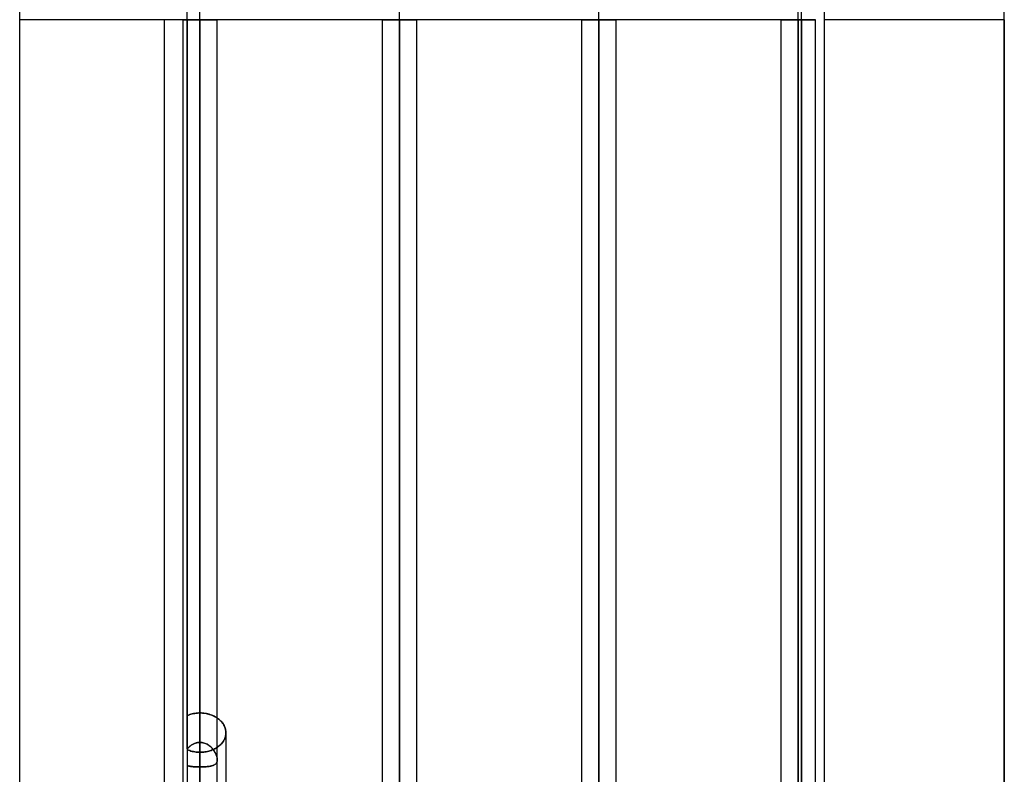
# Model space of a CAD drawing. Header units: millimetres. Extents: x -81 to 97, y -215 to 215.
# Tile 35 of 74: x 8 to 52, y -33 to 0. Entities that reach past the tile are written whole.
import ezdxf

# ---------------------------------------------------------------- set-up
doc = ezdxf.new("R2010")
doc.units = ezdxf.units.MM
doc.layers.add('MAIN-1', color=7, linetype='Continuous')
doc.layers.add('MAIN-2', color=7, linetype='Continuous')

msp = doc.modelspace()

# ---------------------------------------------------------------- linework, layer by layer
at = {"layer": 'MAIN-1'}
for p, q in [((44, 47.038), (44, -47.038)), ((15.694, 0), (15.694, -115.339)), ((17.219, -115.339), (17.219, 0)), ((24.494, 0), (24.494, -115.339)), ((26.019, -115.406), (26.019, 0)), ((33.294, 0), (33.294, -110.045)), ((34.819, -110.012), (34.819, 0)), ((42.094, 0), (42.094, -104.652)), ((43.619, -104.762), (43.619, 0)), ((8.5, -48.038), (8.5, 0)), ((15.694, 0), (14.884, 0)), ((14.884, -54.9), (14.884, 0)), ((15.694, 0), (16.456, 0)), ((17.219, 0), (16.456, 0)), ((16.456, -116.055), (16.456, 0)), ((24.494, 0), (25.256, 0)), ((26.019, 0), (25.256, 0)), ((25.256, -116.055), (25.256, 0)), ((33.294, 0), (34.056, 0)), ((34.819, 0), (34.056, 0)), ((34.056, -110.578), (34.056, 0)), ((42.094, 0), (42.856, 0)), ((43.619, 0), (42.856, 0)), ((42.856, -105.183), (42.856, 0)), ((51.95, 0), (51.95, -36.6)), ((17.259, -30.832), (17.219, -30.803)), ((17.297, -30.863), (17.259, -30.832)), ((17.333, -30.895), (17.297, -30.863)), ((17.368, -30.928), (17.333, -30.895)), ((17.401, -30.964), (17.368, -30.928)), ((17.432, -31.001), (17.401, -30.964)), ((17.461, -31.039), (17.432, -31.001)), ((17.487, -31.078), (17.461, -31.039)), ((17.511, -31.118), (17.487, -31.078)), ((17.532, -31.159), (17.511, -31.118)), ((17.55, -31.201), (17.532, -31.159)), ((17.565, -31.243), (17.55, -31.201)), ((17.578, -31.286), (17.565, -31.243)), ((17.588, -31.329), (17.578, -31.286)), ((17.594, -31.371), (17.588, -31.329)), ((17.599, -31.413), (17.594, -31.371)), ((17.6, -31.455), (17.599, -31.413)), ((17.6, -31.455), (17.6, -38.126))]:
    msp.add_line(p, q, dxfattribs=at)
at = {"layer": 'MAIN-2'}
for p, q in [((25.256, 0), (25.256, 114.931)), ((34.056, 0), (34.056, 109.539)), ((42.856, 0), (42.856, 104.011)), ((42.856, 0), (42.856, 95.596)), ((42.856, 0), (42.856, 87.18)), ((42.856, 0), (42.856, 78.763)), ((42.856, 0), (42.856, 70.344)), ((42.856, 0), (42.856, 61.924)), ((42.856, 0), (42.856, 53.661)), ((34.056, 0), (34.056, 48.265)), ((8.5, 0), (8.5, 48.038)), ((43, 0), (43, 48.038)), ((25.256, 0), (25.256, 42.869)), ((16.456, 0), (16.456, 39.004)), ((16.456, 0), (16.456, 37.289)), ((51.95, 0), (51.95, 36.6)), ((15.894, 0), (15.894, 32.167)), ((16.456, 0), (16.456, 31.878)), ((15.894, 0), (15.894, -35.563)), ((16.456, 0), (16.456, -115.047)), ((16.456, 0), (16.456, -116.055)), ((16.456, 0), (16.456, -37.289)), ((16.456, 0), (16.456, -38.44)), ((16.456, 0), (16.456, -32.961)), ((16.456, 0), (16.456, -31.878)), ((25.256, 0), (25.256, -114.931)), ((25.256, 0), (25.256, -116.055)), ((25.256, 0), (25.256, -42.869)), ((25.256, 0), (25.256, -43.851)), ((34.056, 0), (34.056, -109.539)), ((34.056, 0), (34.056, -110.578)), ((34.056, 0), (34.056, -48.265)), ((34.056, 0), (34.056, -49.258)), ((42.856, 0), (42.856, -104.011)), ((42.856, 0), (42.856, -105.183)), ((42.856, 0), (42.856, -95.596)), ((42.856, 0), (42.856, -96.675)), ((42.856, 0), (42.856, -87.18)), ((42.856, 0), (42.856, -88.259)), ((42.856, 0), (42.856, -78.763)), ((42.856, 0), (42.856, -79.842)), ((42.856, 0), (42.856, -70.344)), ((42.856, 0), (42.856, -71.424)), ((42.856, 0), (42.856, -61.924)), ((42.856, 0), (42.856, -63.004)), ((42.856, 0), (42.856, -53.661)), ((42.856, 0), (42.856, -54.581)), ((8.5, -48.038), (8.5, 0)), ((14.884, 0), (8.5, 0)), ((15.894, 0), (15.694, 0)), ((15.694, 0), (16.456, 0)), ((15.694, 0), (16.456, 0)), ((15.894, 0), (16.456, 0)), ((15.894, -32.167), (15.894, 0)), ((16.456, 0), (15.894, 0)), ((43, 0), (15.894, 0)), ((16.456, 0), (17.219, 0)), ((16.456, -39.004), (16.456, 0)), ((16.456, 0), (17.219, 0)), ((16.456, -38.44), (16.456, 0)), ((16.456, -37.289), (16.456, 0)), ((16.456, -31.878), (16.456, 0)), ((16.456, 0), (17.219, 0)), ((16.456, -32.961), (16.456, 0)), ((24.494, 0), (25.256, 0)), ((24.494, 0), (25.256, 0)), ((25.256, 0), (26.019, 0)), ((25.256, -114.931), (25.256, 0)), ((25.256, 0), (26.019, 0)), ((25.256, -43.851), (25.256, 0)), ((25.256, -42.869), (25.256, 0)), ((33.294, 0), (34.056, 0)), ((33.294, 0), (34.056, 0)), ((34.056, 0), (34.819, 0)), ((34.056, -109.539), (34.056, 0)), ((34.056, 0), (34.819, 0)), ((34.056, -49.258), (34.056, 0)), ((34.056, -48.265), (34.056, 0)), ((42.094, 0), (42.856, 0)), ((42.094, 0), (42.856, 0)), ((42.094, 0), (42.856, 0)), ((42.094, 0), (42.856, 0)), ((42.094, 0), (42.856, 0)), ((42.094, 0), (42.856, 0)), ((42.094, 0), (42.856, 0)), ((42.856, 0), (43.619, 0)), ((42.856, -104.011), (42.856, 0)), ((42.856, 0), (43.619, 0)), ((42.856, -96.675), (42.856, 0)), ((42.856, -95.596), (42.856, 0)), ((42.856, 0), (43.619, 0)), ((42.856, -88.259), (42.856, 0)), ((42.856, -87.18), (42.856, 0)), ((42.856, 0), (43.619, 0)), ((42.856, -79.842), (42.856, 0)), ((42.856, -78.763), (42.856, 0)), ((42.856, 0), (43.619, 0)), ((42.856, -71.424), (42.856, 0)), ((42.856, -70.344), (42.856, 0)), ((42.856, 0), (43.619, 0)), ((42.856, -63.004), (42.856, 0)), ((42.856, -61.924), (42.856, 0)), ((42.856, 0), (43.619, 0)), ((42.856, -54.581), (42.856, 0)), ((42.856, -53.661), (42.856, 0)), ((43, 0), (43, -48.038)), ((43, -48.038), (43, 0)), ((51.95, 0), (44, 0)), ((51.95, -36.6), (51.95, 0)), ((15.894, -30.693), (15.947, -30.671)), ((15.947, -30.671), (15.894, -30.693)), ((15.947, -30.671), (16.001, -30.651)), ((16.001, -30.651), (15.947, -30.671)), ((16.001, -30.651), (16.056, -30.634)), ((16.056, -30.634), (16.001, -30.651)), ((16.056, -30.634), (16.112, -30.619)), ((16.112, -30.619), (16.056, -30.634)), ((16.112, -30.619), (16.169, -30.607)), ((16.169, -30.607), (16.112, -30.619)), ((16.169, -30.607), (16.227, -30.596)), ((16.227, -30.596), (16.169, -30.607)), ((16.227, -30.596), (16.285, -30.588)), ((16.285, -30.588), (16.227, -30.596)), ((16.285, -30.588), (16.342, -30.583)), ((16.342, -30.583), (16.285, -30.588)), ((16.342, -30.583), (16.4, -30.579)), ((16.4, -30.579), (16.342, -30.583)), ((16.4, -30.579), (16.456, -30.578)), ((16.456, -30.578), (16.4, -30.579)), ((16.456, -31.878), (16.456, -30.578)), ((16.456, -30.578), (16.456, -31.878)), ((16.514, -30.579), (16.456, -30.578)), ((16.456, -30.578), (16.509, -30.579)), ((16.509, -30.579), (16.562, -30.582)), ((16.572, -30.583), (16.514, -30.579)), ((16.562, -30.582), (16.616, -30.587)), ((16.631, -30.589), (16.572, -30.583)), ((16.616, -30.587), (16.67, -30.594)), ((16.689, -30.597), (16.631, -30.589)), ((16.67, -30.594), (16.723, -30.603)), ((16.748, -30.608), (16.689, -30.597)), ((16.723, -30.603), (16.777, -30.614)), ((16.806, -30.621), (16.748, -30.608)), ((16.777, -30.614), (16.83, -30.627)), ((16.863, -30.636), (16.806, -30.621)), ((16.83, -30.627), (16.882, -30.642)), ((16.919, -30.654), (16.863, -30.636)), ((16.882, -30.642), (16.933, -30.659)), ((16.974, -30.674), (16.919, -30.654)), ((16.933, -30.659), (16.982, -30.678)), ((17.027, -30.696), (16.974, -30.674)), ((16.982, -30.678), (17.031, -30.698)), ((17.078, -30.721), (17.027, -30.696)), ((17.031, -30.698), (17.078, -30.72)), ((17.078, -30.72), (17.123, -30.744)), ((17.127, -30.747), (17.078, -30.721)), ((17.123, -30.744), (17.166, -30.769)), ((17.174, -30.774), (17.127, -30.747)), ((17.166, -30.769), (17.208, -30.796)), ((17.219, -30.803), (17.174, -30.774)), ((17.208, -30.796), (17.247, -30.823)), ((17.247, -30.823), (17.284, -30.852)), ((17.284, -30.852), (17.319, -30.882)), ((17.319, -30.882), (17.354, -30.914)), ((17.354, -30.914), (17.386, -30.947)), ((17.386, -30.947), (17.417, -30.982)), ((17.417, -30.982), (17.446, -31.018)), ((17.446, -31.018), (17.472, -31.055)), ((17.472, -31.055), (17.496, -31.093)), ((17.496, -31.093), (17.518, -31.132)), ((17.518, -31.132), (17.538, -31.171)), ((17.538, -31.171), (17.554, -31.212)), ((17.554, -31.212), (17.568, -31.252)), ((17.568, -31.252), (17.58, -31.293)), ((17.534, -31.744), (17.551, -31.704)), ((17.551, -31.704), (17.534, -31.744)), ((17.551, -31.704), (17.566, -31.662)), ((17.566, -31.662), (17.551, -31.704)), ((17.566, -31.662), (17.578, -31.621)), ((17.578, -31.621), (17.566, -31.662)), ((17.578, -31.621), (17.588, -31.579)), ((17.588, -31.579), (17.578, -31.621)), ((17.58, -31.293), (17.589, -31.334)), ((17.588, -31.579), (17.595, -31.537)), ((17.595, -31.537), (17.588, -31.579)), ((17.589, -31.334), (17.595, -31.374)), ((17.595, -31.374), (17.599, -31.415)), ((17.595, -31.537), (17.599, -31.496)), ((17.599, -31.496), (17.595, -31.537)), ((17.599, -31.415), (17.6, -31.455)), ((17.599, -31.496), (17.6, -31.455)), ((17.6, -31.455), (17.599, -31.496)), ((15.916, -32.141), (15.894, -32.167)), ((15.894, -32.167), (15.916, -32.142)), ((15.94, -32.116), (15.916, -32.141)), ((15.916, -32.142), (15.939, -32.117)), ((15.939, -32.117), (15.963, -32.093)), ((15.964, -32.092), (15.94, -32.116)), ((15.963, -32.093), (15.988, -32.069)), ((15.989, -32.069), (15.964, -32.092)), ((15.988, -32.069), (16.014, -32.047)), ((16.015, -32.046), (15.989, -32.069)), ((16.014, -32.047), (16.041, -32.026)), ((16.041, -32.025), (16.015, -32.046)), ((16.069, -32.005), (16.041, -32.025)), ((16.041, -32.026), (16.069, -32.005)), ((16.098, -31.986), (16.069, -32.005)), ((16.069, -32.005), (16.097, -31.986)), ((16.097, -31.986), (16.127, -31.969)), ((16.127, -31.968), (16.098, -31.986)), ((16.158, -31.952), (16.127, -31.968)), ((16.127, -31.969), (16.157, -31.952)), ((16.157, -31.952), (16.188, -31.937)), ((16.189, -31.937), (16.158, -31.952)), ((16.188, -31.937), (16.22, -31.924)), ((16.221, -31.923), (16.189, -31.937)), ((16.22, -31.924), (16.253, -31.912)), ((16.253, -31.912), (16.221, -31.923)), ((16.286, -31.901), (16.253, -31.912)), ((16.253, -31.912), (16.286, -31.902)), ((16.319, -31.893), (16.286, -31.901)), ((16.286, -31.902), (16.319, -31.893)), ((16.353, -31.886), (16.319, -31.893)), ((16.319, -31.893), (16.353, -31.887)), ((16.387, -31.882), (16.353, -31.886)), ((16.353, -31.887), (16.387, -31.882)), ((16.422, -31.879), (16.387, -31.882)), ((16.387, -31.882), (16.421, -31.879)), ((16.421, -31.879), (16.456, -31.878)), ((16.456, -31.878), (16.422, -31.879)), ((16.504, -31.88), (16.456, -31.878)), ((16.456, -31.878), (16.497, -31.879)), ((16.497, -31.879), (16.537, -31.883)), ((16.551, -31.885), (16.504, -31.88)), ((16.537, -31.883), (16.577, -31.89)), ((16.597, -31.894), (16.551, -31.885)), ((16.577, -31.89), (16.616, -31.899)), ((16.642, -31.906), (16.597, -31.894)), ((16.616, -31.899), (16.655, -31.91)), ((16.687, -31.921), (16.642, -31.906)), ((16.655, -31.91), (16.693, -31.924)), ((16.731, -31.94), (16.687, -31.921)), ((16.693, -31.924), (16.73, -31.94)), ((16.73, -31.94), (16.766, -31.958)), ((16.773, -31.961), (16.731, -31.94)), ((16.766, -31.958), (16.801, -31.978)), ((16.813, -31.985), (16.773, -31.961)), ((16.801, -31.978), (16.835, -31.999)), ((16.852, -32.011), (16.813, -31.985)), ((16.835, -31.999), (16.868, -32.023)), ((16.89, -32.04), (16.852, -32.011)), ((16.868, -32.023), (16.899, -32.048)), ((16.925, -32.07), (16.89, -32.04)), ((16.899, -32.048), (16.93, -32.074)), ((16.959, -32.102), (16.925, -32.07)), ((16.93, -32.074), (16.958, -32.102)), ((16.958, -32.102), (16.986, -32.13)), ((16.991, -32.136), (16.959, -32.102)), ((16.986, -32.13), (17.012, -32.16)), ((17.021, -32.171), (16.991, -32.136)), ((17.095, -32.167), (17.141, -32.143)), ((17.141, -32.143), (17.095, -32.167)), ((17.141, -32.143), (17.184, -32.117)), ((17.184, -32.117), (17.141, -32.143)), ((17.184, -32.117), (17.226, -32.09)), ((17.226, -32.09), (17.184, -32.117)), ((17.226, -32.09), (17.265, -32.062)), ((17.265, -32.062), (17.226, -32.09)), ((17.265, -32.062), (17.303, -32.033)), ((17.303, -32.033), (17.265, -32.062)), ((17.303, -32.033), (17.339, -32.002)), ((17.339, -32.002), (17.303, -32.033)), ((17.339, -32.002), (17.373, -31.969)), ((17.373, -31.969), (17.339, -32.002)), ((17.373, -31.969), (17.406, -31.935)), ((17.406, -31.935), (17.373, -31.969)), ((17.406, -31.935), (17.436, -31.899)), ((17.436, -31.899), (17.406, -31.935)), ((17.436, -31.899), (17.464, -31.862)), ((17.464, -31.862), (17.436, -31.899)), ((17.464, -31.862), (17.49, -31.824)), ((17.49, -31.824), (17.464, -31.862)), ((17.49, -31.824), (17.513, -31.784)), ((17.513, -31.784), (17.49, -31.824)), ((17.513, -31.784), (17.534, -31.744)), ((17.534, -31.744), (17.513, -31.784)), ((15.947, -32.223), (15.894, -32.202)), ((15.894, -32.202), (15.947, -32.223)), ((16.001, -32.241), (15.947, -32.223)), ((15.947, -32.223), (16.001, -32.241)), ((16.056, -32.258), (16.001, -32.241)), ((16.001, -32.241), (16.056, -32.258)), ((16.112, -32.272), (16.056, -32.258)), ((16.056, -32.258), (16.112, -32.272)), ((16.169, -32.285), (16.112, -32.272)), ((16.112, -32.272), (16.169, -32.285)), ((16.227, -32.294), (16.169, -32.285)), ((16.169, -32.285), (16.227, -32.294)), ((16.285, -32.302), (16.227, -32.294)), ((16.227, -32.294), (16.285, -32.302)), ((16.342, -32.307), (16.285, -32.302)), ((16.285, -32.302), (16.342, -32.307)), ((16.4, -32.311), (16.342, -32.307)), ((16.342, -32.307), (16.4, -32.311)), ((16.456, -32.312), (16.4, -32.311)), ((16.4, -32.311), (16.456, -32.312)), ((16.456, -32.312), (16.511, -32.311)), ((16.511, -32.311), (16.456, -32.312)), ((16.456, -32.312), (16.456, -33.607)), ((16.456, -33.607), (16.456, -32.312)), ((16.511, -32.311), (16.566, -32.308)), ((16.566, -32.308), (16.511, -32.311)), ((16.566, -32.308), (16.621, -32.303)), ((16.621, -32.303), (16.566, -32.308)), ((16.621, -32.303), (16.676, -32.296)), ((16.676, -32.296), (16.621, -32.303)), ((16.676, -32.296), (16.732, -32.286)), ((16.732, -32.286), (16.676, -32.296)), ((16.732, -32.286), (16.787, -32.275)), ((16.787, -32.275), (16.732, -32.286)), ((16.787, -32.275), (16.841, -32.262)), ((16.841, -32.262), (16.787, -32.275)), ((16.841, -32.262), (16.894, -32.247)), ((16.894, -32.247), (16.841, -32.262)), ((16.894, -32.247), (16.947, -32.23)), ((16.947, -32.23), (16.894, -32.247)), ((16.947, -32.23), (16.998, -32.21)), ((16.998, -32.21), (16.947, -32.23)), ((16.998, -32.21), (17.047, -32.189)), ((17.047, -32.189), (16.998, -32.21)), ((17.012, -32.16), (17.037, -32.191)), ((17.049, -32.206), (17.021, -32.171)), ((17.037, -32.191), (17.061, -32.223)), ((17.047, -32.189), (17.095, -32.167)), ((17.095, -32.167), (17.047, -32.189)), ((17.075, -32.243), (17.049, -32.206)), ((17.061, -32.223), (17.083, -32.255)), ((17.099, -32.28), (17.075, -32.243)), ((17.083, -32.255), (17.103, -32.287)), ((17.121, -32.317), (17.099, -32.28)), ((17.103, -32.287), (17.122, -32.32)), ((17.14, -32.355), (17.121, -32.317)), ((17.122, -32.32), (17.14, -32.354)), ((17.14, -32.354), (17.156, -32.387)), ((17.158, -32.393), (17.14, -32.355)), ((17.156, -32.387), (17.17, -32.421)), ((17.174, -32.43), (17.158, -32.393)), ((17.17, -32.421), (17.182, -32.455)), ((17.187, -32.468), (17.174, -32.43)), ((17.182, -32.455), (17.193, -32.488)), ((17.198, -32.505), (17.187, -32.468)), ((17.193, -32.488), (17.202, -32.521)), ((17.207, -32.541), (17.198, -32.505)), ((17.202, -32.521), (17.21, -32.553)), ((17.214, -32.577), (17.207, -32.541)), ((17.21, -32.553), (17.215, -32.584)), ((17.217, -32.611), (17.214, -32.577)), ((17.215, -32.584), (17.218, -32.615)), ((15.894, -32.899), (15.917, -32.906)), ((15.917, -32.906), (15.894, -32.899)), ((15.917, -32.906), (15.94, -32.913)), ((15.94, -32.913), (15.917, -32.906)), ((15.94, -32.913), (15.965, -32.919)), ((15.964, -32.919), (15.94, -32.913)), ((15.99, -32.924), (15.964, -32.919)), ((15.965, -32.919), (15.99, -32.924)), ((15.99, -32.924), (16.016, -32.929)), ((16.016, -32.929), (15.99, -32.924)), ((16.016, -32.929), (16.043, -32.934)), ((16.043, -32.934), (16.016, -32.929)), ((16.043, -32.934), (16.071, -32.938)), ((16.071, -32.938), (16.043, -32.934)), ((16.071, -32.938), (16.1, -32.942)), ((16.1, -32.942), (16.071, -32.938)), ((16.1, -32.942), (16.13, -32.945)), ((16.13, -32.945), (16.1, -32.942)), ((16.13, -32.945), (16.16, -32.948)), ((16.16, -32.948), (16.13, -32.945)), ((16.16, -32.948), (16.191, -32.951)), ((16.191, -32.951), (16.16, -32.948)), ((16.191, -32.951), (16.223, -32.953)), ((16.223, -32.953), (16.191, -32.951)), ((16.223, -32.953), (16.255, -32.955)), ((16.256, -32.955), (16.223, -32.953)), ((16.255, -32.955), (16.288, -32.957)), ((16.288, -32.957), (16.256, -32.955)), ((16.288, -32.957), (16.321, -32.958)), ((16.321, -32.958), (16.288, -32.957)), ((16.321, -32.958), (16.354, -32.959)), ((16.355, -32.959), (16.321, -32.958)), ((16.354, -32.959), (16.388, -32.96)), ((16.388, -32.96), (16.355, -32.959)), ((16.388, -32.96), (16.422, -32.961)), ((16.422, -32.961), (16.388, -32.96)), ((16.422, -32.961), (16.456, -32.961)), ((16.456, -32.961), (16.422, -32.961)), ((16.456, -32.961), (16.504, -32.96)), ((16.497, -32.96), (16.456, -32.961)), ((16.456, -37.289), (16.456, -32.961)), ((16.456, -32.961), (16.456, -37.289)), ((16.538, -32.96), (16.497, -32.96)), ((16.504, -32.96), (16.552, -32.96)), ((16.579, -32.959), (16.538, -32.96)), ((16.552, -32.96), (16.599, -32.958)), ((16.619, -32.957), (16.579, -32.959)), ((16.599, -32.958), (16.646, -32.956)), ((16.658, -32.955), (16.619, -32.957)), ((16.646, -32.956), (16.692, -32.953)), ((16.697, -32.953), (16.658, -32.955)), ((16.692, -32.953), (16.736, -32.95)), ((16.735, -32.95), (16.697, -32.953)), ((16.772, -32.946), (16.735, -32.95)), ((16.736, -32.95), (16.78, -32.946)), ((16.808, -32.942), (16.772, -32.946)), ((16.78, -32.946), (16.821, -32.941)), ((16.842, -32.938), (16.808, -32.942)), ((16.821, -32.941), (16.862, -32.935)), ((16.876, -32.933), (16.842, -32.938)), ((16.862, -32.935), (16.9, -32.929)), ((16.908, -32.927), (16.876, -32.933)), ((16.9, -32.929), (16.937, -32.921)), ((16.939, -32.921), (16.908, -32.927)), ((16.937, -32.921), (16.972, -32.913)), ((16.969, -32.914), (16.939, -32.921)), ((16.997, -32.906), (16.969, -32.914)), ((16.972, -32.913), (17.005, -32.903)), ((17.024, -32.897), (16.997, -32.906)), ((17.005, -32.903), (17.035, -32.893)), ((17.049, -32.887), (17.024, -32.897)), ((17.035, -32.893), (17.063, -32.881)), ((17.073, -32.877), (17.049, -32.887)), ((17.063, -32.881), (17.089, -32.868)), ((17.095, -32.865), (17.073, -32.877)), ((17.089, -32.868), (17.113, -32.854)), ((17.116, -32.852), (17.095, -32.865)), ((17.113, -32.854), (17.135, -32.838)), ((17.135, -32.838), (17.116, -32.852)), ((17.135, -32.838), (17.154, -32.821)), ((17.152, -32.823), (17.135, -32.838)), ((17.167, -32.806), (17.152, -32.823)), ((17.154, -32.821), (17.171, -32.801)), ((17.181, -32.787), (17.167, -32.806)), ((17.171, -32.801), (17.185, -32.78)), ((17.192, -32.768), (17.181, -32.787)), ((17.185, -32.78), (17.197, -32.757)), ((17.202, -32.746), (17.192, -32.768)), ((17.197, -32.757), (17.207, -32.732)), ((17.209, -32.723), (17.202, -32.746)), ((17.207, -32.732), (17.213, -32.704)), ((17.214, -32.698), (17.209, -32.723)), ((17.213, -32.704), (17.217, -32.675)), ((17.218, -32.671), (17.214, -32.698)), ((17.219, -32.644), (17.217, -32.611)), ((17.217, -32.675), (17.219, -32.644)), ((17.218, -32.615), (17.219, -32.644)), ((17.219, -32.644), (17.218, -32.671))]:
    msp.add_line(p, q, dxfattribs=at)

doc.saveas('drawing.dxf')
